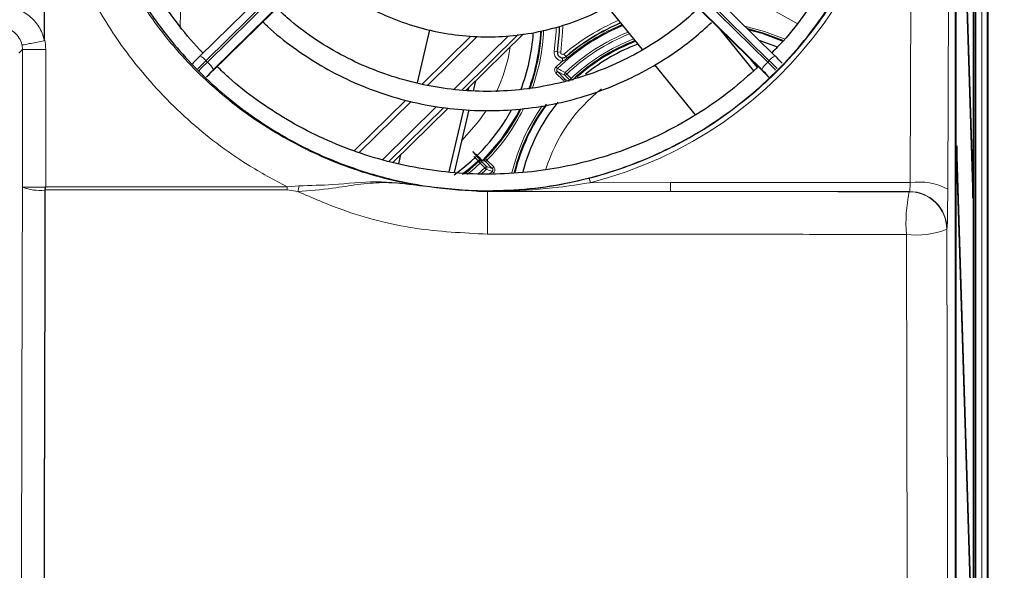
# Paper-space layout 'Blatt3' of a CAD drawing. Header units: millimetres. Extents: x 5 to 418, y 2 to 292.
# Tile 38 of 53: x 95 to 125, y 205 to 222. Entities that reach past the tile are written whole.
import ezdxf

# ---------------------------------------------------------------- set-up
doc = ezdxf.new("R2010")
doc.units = ezdxf.units.MM
doc.layers.add('SLD-0', color=7, linetype='Continuous')
doc.styles.add('SLDTEXTSTYLE0', font='TXT', dxfattribs={"width": 0.605})
doc.dimstyles.new('SLDDIMSTYLE0', dxfattribs={"dimtxt": 4.10931, "dimasz": 3.302, "dimexe": 0, "dimexo": 0.0625, "dimgap": 1.027327, "dimtad": 1, "dimlfac": 3, "dimrnd": 1e-09, "dimzin": 12, "dimdsep": 46, "dimtxsty": 'SLDTEXTSTYLE0', "dimsah": 1, "dimcen": 0.09, "dimadec": 0, "dimazin": 3, "dimtfac": 1, "dimtofl": 0, "dimtmove": 0, "dimatfit": 3, "dimfxl": 1, "dimfrac": 2, "dimtolj": 1, "dimtzin": 12, "dimarcsym": 0})

# ---------------------------------------------------------------- blocks, each defined once
blk = doc.blocks.new('_D_13')
at = {"layer": 'SLD-0', "color": 7}
for p, q in [((123.345, 250.884), (145.863, 250.884)), ((144.863, 90.984), (144.863, 250.884)), ((116.512, 90.984), (145.863, 90.984))]:
    blk.add_line(p, q, dxfattribs=at)
for centre, start, end in [((141.708, 171.679), 63.4349, 116.5651), ((141.708, 170.19), 243.4349, 296.5651)]:
    blk.add_arc(centre, 7.056, start, end, dxfattribs=at)
for points in [[(144.863, 250.884), (144.355, 247.582), (145.371, 247.582)], [(144.863, 90.984), (145.371, 94.286), (144.355, 94.286)]]:
    blk.add_solid(points, dxfattribs=at)
at = {"layer": 'SLD-0', "color": 7, "insert": (139.406, 163.879), "char_height": 4.2333, "attachment_point": 1, "rotation": 90, "style": 'SLDTEXTSTYLE0'}
blk.add_mtext('479,7', dxfattribs=at)

psp = doc.layouts.new('Blatt3')

# ---------------------------------------------------------------- linework, layer by layer
at = {"color": 7, "linetype": 'Continuous', "lineweight": 25}
for p, q in [((124.8452, 243.8177), (124.8452, 133.151)), ((123.8394, 143.8235), (123.8394, 243.1455)), ((123.8465, 238.3177), (123.8465, 144.9844)), ((123.8544, 144.9844), (123.8544, 238.3177)), ((124.4029, 138.3177), (124.4029, 238.3177)), ((124.4108, 238.3177), (124.4108, 138.3177)), ((124.4696, 132.9844), (124.4696, 238.0845)), ((124.3831, 216.5263), (123.878, 232.7772)), ((123.8741, 232.4019), (124.3792, 216.151)), ((107.2754, 227.4138), (100.326, 220.5716)), ((118.2311, 220.5716), (111.2817, 227.4138)), ((100.7278, 220.1142), (107.6967, 226.9757)), ((110.8603, 226.9757), (117.8293, 220.1142)), ((95.4952, 221.0841), (95.4952, 226.3928)), ((114.0976, 220.7729), (113.0094, 222.1164)), ((107.0965, 219.735), (107.4803, 221.3906)), ((108.6047, 219.4984), (110.3936, 221.2597)), ((117.5609, 220.115), (116.5072, 221.416)), ((117.8452, 221.2861), (117.8452, 221.2674)), ((108.76, 221.1914), (107.2466, 219.7013)), ((100.3245, 220.5672), (100.326, 220.5716)), ((115.7443, 218.7398), (114.4787, 220.3024)), ((117.6774, 220.2153), (117.4837, 220.4545)), ((118.2326, 220.5672), (118.2311, 220.5716)), ((100.7278, 220.1142), (100.7292, 220.1186)), ((117.8293, 220.1142), (117.8278, 220.1186)), ((108.8394, 219.491), (108.9111, 219.8)), ((108.6738, 219.4933), (108.6957, 219.588)), ((106.7382, 219.2007), (105.1299, 217.6173)), ((106.3316, 217.2604), (108.0482, 218.9505)), ((108.0876, 216.9646), (108.5391, 218.9124)), ((108.2493, 216.9455), (108.7024, 218.8997)), ((123.878, 217.7772), (123.8741, 217.4019)), ((124.3831, 201.5263), (123.878, 217.7772)), ((106.5139, 217.2218), (106.5794, 217.5043)), ((108.9829, 217.3146), (108.8548, 217.4499)), ((123.8741, 217.4019), (124.3792, 201.151)), ((109.3298, 216.8942), (109.4216, 216.9818)), ((95.5023, 216.4051), (95.502, 216.4007)), ((124.3831, 216.5263), (124.3681, 216.5109)), ((124.3792, 216.151), (124.3831, 216.5263)), ((95.4952, 192.8233), (95.4952, 208.0524))]:
    psp.add_line(p, q, dxfattribs=at)
at = {"color": 7, "linetype": 'Continuous', "lineweight": 18}
for p, q in [((124.8452, 133.151), (124.8452, 243.8177)), ((122.4305, 216.6326), (122.5122, 243.1874)), ((123.6787, 242.9848), (123.597, 216.43)), ((124.6582, 193.2211), (124.6582, 231.4976)), ((124.8248, 231.4976), (124.8248, 193.2211)), ((107.4625, 227.2704), (100.5131, 220.4282)), ((100.5602, 220.3818), (107.5096, 227.224)), ((111.0474, 227.224), (117.9969, 220.3818)), ((118.044, 220.4282), (111.0946, 227.2704)), ((100.7292, 220.1186), (107.6982, 226.98)), ((107.6982, 226.9917), (100.7488, 220.1495)), ((117.8083, 220.1495), (110.8589, 226.9917)), ((110.8589, 226.98), (117.8278, 220.1186)), ((118.9139, 221.5899), (117.1486, 222.5676)), ((108.2354, 219.5419), (109.9246, 221.205)), ((110.2256, 221.2401), (108.4724, 219.514)), ((94.8076, 220.7803), (94.7937, 220.9163)), ((108.9592, 221.1827), (107.416, 219.6633)), ((94.8076, 220.7803), (94.691, 220.6637)), ((95.5301, 220.7803), (94.8076, 220.7803)), ((94.8076, 216.4936), (94.8076, 220.7803)), ((95.5301, 220.7803), (95.5301, 216.4977)), ((111.4524, 220.7043), (111.3534, 220.7186)), ((111.4547, 220.704), (111.4524, 220.7043)), ((111.5537, 220.6897), (111.4547, 220.704)), ((111.7206, 220.5567), (111.6561, 220.633)), ((100.5131, 220.4282), (100.5602, 220.3818)), ((111.6049, 220.4161), (111.6089, 220.516)), ((111.7206, 220.5567), (111.7224, 220.5547)), ((111.7588, 220.5115), (111.7224, 220.5547)), ((117.9969, 220.3818), (118.044, 220.4282)), ((111.4514, 220.0881), (111.404, 220.0412)), ((111.6359, 219.8073), (111.404, 220.0412)), ((111.4521, 220.1829), (111.4058, 220.2307)), ((111.6924, 219.9656), (111.4514, 220.0881)), ((111.4514, 220.0881), (111.6864, 219.851)), ((111.6924, 219.9656), (111.7398, 220.0125)), ((111.6941, 220.0609), (111.7398, 220.0125)), ((111.7398, 220.0125), (111.8768, 219.8742)), ((111.6864, 219.851), (111.8211, 219.7825)), ((111.8295, 219.8273), (111.6924, 219.9656)), ((111.8295, 219.8273), (111.8768, 219.8742)), ((106.8993, 219.1547), (105.288, 217.5682)), ((106.0049, 217.3458), (107.6917, 219.0065)), ((107.916, 218.9662), (106.2098, 217.2863)), ((108.9987, 218.5335), (109.2258, 218.859)), ((108.4818, 217.9482), (108.9987, 218.5335)), ((109.0027, 217.2861), (109.0485, 217.2377)), ((109.0485, 217.2377), (109.0957, 217.2847)), ((109.1939, 217.0914), (109.0485, 217.2377)), ((109.0957, 217.2847), (109.2412, 217.1384)), ((109.2108, 217.2895), (109.1113, 217.3234)), ((109.4224, 217.0766), (109.2108, 217.2895)), ((109.2604, 217.3341), (109.213, 217.3809)), ((109.2604, 217.3341), (109.4696, 217.1236)), ((108.9784, 216.8967), (109.1939, 217.0914)), ((109.2397, 217.043), (109.0722, 216.8901)), ((109.1939, 217.0914), (109.2412, 217.1384)), ((109.1939, 217.0914), (109.2397, 217.043)), ((109.2412, 217.1384), (109.4224, 217.0766)), ((109.4216, 216.9818), (109.4681, 216.9341)), ((109.4696, 217.1236), (109.4224, 217.0766)), ((112.4755, 216.6313), (114.9654, 216.6326)), ((114.9654, 216.6326), (114.9654, 216.3572)), ((114.9654, 216.6326), (122.4305, 216.6326)), ((94.8076, 216.4936), (95.526, 216.4936)), ((95.5301, 216.4977), (103.0449, 216.4978)), ((103.3715, 216.3542), (103.0446, 216.4049)), ((103.0449, 216.4978), (103.4129, 216.5352)), ((107.1897, 216.5299), (108.9219, 216.3642)), ((122.4053, 216.3572), (114.9654, 216.3572)), ((122.3982, 216.348), (122.4053, 216.3572)), ((123.5718, 215.1909), (123.5647, 215.1817)), ((95.4952, 208.0524), (95.4577, 192.8233))]:
    psp.add_line(p, q, dxfattribs=at)
at = {"color": 7, "linetype": 'Continuous', "lineweight": 18, "flags": 128}
for points in [[(99.7211, 221.9589), (99.7164, 221.4348), (99.7166, 221.4291)], [(111.6212, 221.5153), (111.6141, 221.3128), (111.5537, 220.6897)], [(117.2859, 221.5021), (117.8946, 221.3403), (118.5096, 221.1056)], [(111.3534, 220.7186), (111.412, 221.3229), (111.4173, 221.4563)], [(111.5181, 221.4844), (111.5118, 221.3179), (111.4524, 220.7043)], [(111.6864, 219.851), (111.6963, 219.8427), (111.7036, 219.8384)], [(108.5017, 216.9052), (108.722, 217.0817), (108.9829, 217.3146)], [(108.9957, 217.3002), (108.7341, 217.0667), (108.5025, 216.8815)], [(109.0485, 217.2377), (108.7839, 217.002), (108.636, 216.8817)], [(109.0027, 217.2861), (108.9995, 217.2927), (108.9957, 217.3002)], [(109.0888, 217.2988), (109.0927, 217.2909), (109.0957, 217.2847)], [(94.7495, 192.8385), (94.764, 198.7273), (94.7787, 204.7151), (94.8007, 213.6969), (94.8076, 216.4936)], [(123.5647, 215.1817), (123.5995, 201.0086), (123.6195, 192.8788)], [(122.3637, 192.8233), (122.3582, 195.0951), (122.3356, 204.3374), (122.3096, 215.0194)]]:
    psp.add_lwpolyline(points, dxfattribs=at)
at = {"color": 7, "linetype": 'Continuous', "lineweight": 25, "flags": 128}
for points in [[(111.4547, 220.704), (111.5142, 221.3178), (111.5204, 221.4804)], [(118.4661, 221.052), (117.8742, 221.2769), (117.3753, 221.4142)], [(118.4556, 221.0371), (117.8353, 221.2705), (117.3997, 221.3902)], [(117.7466, 221.0538), (118.2367, 220.8768), (118.2742, 220.8611)], [(109.7164, 217.9904), (110.1787, 218.6994), (110.2859, 218.9006)], [(109.1191, 217.3126), (109.1598, 217.3528), (109.7164, 217.9904)], [(108.556, 216.9037), (108.7411, 217.053), (109.0027, 217.2861)]]:
    psp.add_lwpolyline(points, dxfattribs=at)
at = {"color": 7, "linetype": 'Continuous', "lineweight": 25}
for centre, radius, start, end in [((116.0119, 215.4844), 6.5473, 112.67487, 134.14099), ((116.0119, 215.4844), 6.644, 112.9191, 130.23145), ((104.8785, 221.651), 5.8333, 338.58932, 356.42995), ((104.8785, 221.651), 6.0667, 339.81988, 357.1668), ((104.8785, 221.651), 6.0845, 339.68823, 357.11919), ((116.0119, 215.4844), 5.9642, 111.0262, 133.28795), ((116.0119, 215.4844), 5.9387, 110.94625, 131.77346), ((116.0119, 215.4844), 5.8333, 110.60856, 129.13614), ((111.6156, 220.6808), 0.165, 171.8051, 267.66706), ((106.3074, 214.4901), 8.528, 134.55222, 136.78512), ((112.2235, 214.4644), 8.5647, 43.37896, 45.44377), ((106.7389, 214.0652), 8.5382, 134.55315, 136.67245), ((105.9694, 214.7961), 7.4691, 134.55296, 136.69593), ((111.8211, 214.0681), 8.534, 43.28033, 45.44723), ((112.5912, 214.7995), 7.4642, 43.24198, 45.44755), ((116.0119, 215.4844), 6.0845, 143.836, 166.12542), ((116.0119, 215.4844), 5.8333, 141.26973, 165.22739), ((104.8785, 221.651), 5.8333, 305.11521, 331.66048), ((104.8785, 221.651), 6.0845, 315.42792, 333.35996), ((116.0119, 215.4844), 6.0667, 144.0647, 165.96739)]:
    psp.add_arc(centre, radius, start, end, dxfattribs=at)
at = {"color": 7, "linetype": 'Continuous', "lineweight": 18}
for centre, radius, start, end in [((116.0119, 215.4844), 6.744, 113.16393, 130.23145), ((116.0119, 215.4844), 6.6414, 112.91244, 130.23145), ((116.0119, 215.4844), 6.5849, 112.77062, 130.23145), ((104.8785, 221.651), 6.1512, 340.16526, 357.45017), ((116.0119, 215.4844), 6.2919, 111.99213, 133.33335), ((116.0119, 215.4844), 6.2253, 111.80453, 133.33335), ((116.0119, 215.4844), 6.0307, 111.23114, 133.28795), ((104.8785, 221.651), 5.1667, 334.89655, 351.14952), ((111.6156, 220.6808), 0.2649, 171.8051, 267.66706), ((111.6156, 220.6808), 0.1626, 171.8051, 310.23145), ((111.6156, 220.6808), 0.0626, 171.8051, 310.23145), ((108.032, 212.792), 10.7166, 134.5568, 136.48143), ((108.0798, 212.745), 10.7175, 134.55684, 136.46922), ((100.1625, 220.1645), 0.4387, 36.95727, 68.12124), ((100.0244, 219.7543), 0.8252, 28.61889, 49.51024), ((116.0119, 215.4844), 6.6139, 131.7841, 134.14099), ((118.5327, 219.7543), 0.8252, 130.48976, 151.38111), ((110.4753, 212.743), 10.7204, 43.57396, 45.44301), ((118.3946, 220.1645), 0.4387, 111.87876, 143.04273), ((110.5219, 212.7889), 10.721, 43.58474, 45.44297), ((11.5948, 21.8017), 222.0959, 63.211209, 63.281112), ((111.7399, 220.0125), 0.0667, 133.36348, 224.64141), ((116.0119, 215.4844), 5.1667, 128.15867, 162.2926), ((104.8785, 221.651), 6.1512, 315.42792, 333.55902), ((116.0119, 215.4844), 6.1512, 144.87506, 166.25438), ((109.0297, 217.277), 0.0601, 56.74624, 141.24955), ((109.0415, 217.2517), 0.0667, 44.91194, 133.39686), ((109.0485, 217.2376), 0.0667, 44.91188, 133.35317), ((109.1635, 217.2426), 0.0666, 44.78109, 71.23388), ((109.1938, 217.0914), 0.0667, 313.45272, 44.76252), ((132.6094, 286.2597), 73.0555, 251.343687, 251.494228), ((111.6996, 216.4631), 0.7939, 12.23078, 22.25791), ((122.7011, 214.731), 1.9208, 62.197, 98.0979), ((95.3335, 217.7832), 1.3927, 247.81584, 276.9492), ((85.9643, 216.4975), 17.0805, 359.68955, 0.00121), ((93.7666, 218.6415), 9.8736, 346.60486, 347.68267), ((-187.9227, 215.3579), 297.203, 359.936811, 0.192344), ((127.1183, 215.3658), 4.8212, 168.24477, 184.12013), ((122.3978, 215.1811), 1.167, 0.02958, 89.97644), ((122.4048, 215.1903), 1.167, 0.02958, 89.97644), ((122.6224, 217.5355), 2.5354, 262.91246, 291.81823)]:
    psp.add_arc(centre, radius, start, end, dxfattribs=at)
for centre, major_axis, ratio, start_param, end_param in [((109.2785, 229.1285), (0, 12.8996), 0.999992, 3.3920394, 7.5737685), ((122.4047, 216.6905), (0, 0.3333), 0.0785478, 3.1642819, 4.5378561), ((123.5712, 216.6905), (0, 1.5), 0.0174551, 3.1642819, 4.5378561)]:
    psp.add_ellipse(centre, major_axis=major_axis, ratio=ratio, start_param=start_param, end_param=end_param, dxfattribs=at)
at = {"color": 7, "linetype": 'Continuous', "lineweight": 25}
for points, knots in [([(109.2785, 216.3799), (109.2119, 216.3803), (108.8784, 216.3819), (108.011, 216.424), (106.6762, 216.6138), (104.9598, 217.0869), (103.1593, 217.8809), (101.3881, 219.0479), (99.8244, 220.5025), (98.5316, 222.1853), (97.5253, 224.0814), (96.8512, 226.1162), (96.5248, 228.262), (96.566, 230.4269), (96.979, 232.5793), (97.7481, 234.6168), (98.8651, 236.5128), (100.2732, 238.171), (101.9565, 239.5765), (103.8242, 240.6587), (105.8603, 241.4146), (107.9582, 241.8112), (110.1049, 241.8521), (112.1976, 241.5407), (114.2233, 240.8827), (116.0939, 239.9091), (117.7928, 238.6286), (119.2494, 237.0925), (120.4439, 235.3167), (121.3241, 233.37), (121.8724, 231.2778), (122.0598, 229.1268), (121.8782, 226.9484), (121.331, 224.8429), (120.4231, 222.8396), (119.1984, 221.0387), (117.6713, 219.4591), (115.9234, 218.1818), (113.9718, 217.2111), (112.1734, 216.6747), (110.5898, 216.4192), (109.7172, 216.3931), (109.2785, 216.3799)], [0, 0, 0, 0, 0.0024859, 0.0124341, 0.0323611, 0.0526233, 0.0787189, 0.1055704, 0.1317054, 0.1585771, 0.1850965, 0.2123645, 0.2392479, 0.2668998, 0.2939679, 0.3218249, 0.3488094, 0.3765943, 0.4032605, 0.4307236, 0.4569832, 0.4840228, 0.5099717, 0.5366786, 0.5625444, 0.5891513, 0.6151906, 0.6419657, 0.6683598, 0.6954976, 0.7222802, 0.7498247, 0.776862, 0.8046825, 0.8317223, 0.8595604, 0.8863436, 0.9139265, 0.9403107, 0.9674812, 0.9836518, 1, 1, 1, 1]), ([(100.4234, 220.6675), (100.4209, 220.67), (100.1479, 220.9308), (99.6733, 221.5162), (99.014, 222.4204), (98.4527, 223.3893), (97.9827, 224.4031), (97.6112, 225.4562), (97.3407, 226.5386), (97.1736, 227.6412), (97.1114, 228.7542), (97.1546, 229.8682), (97.3029, 230.9734), (97.5551, 232.0602), (97.9087, 233.1193), (98.3612, 234.1411), (98.9069, 235.1185), (99.5478, 236.0364), (100.0936, 236.7135), (100.4488, 237.0577), (100.5352, 237.1414)], [0, 0, 0, 0, 0.000573, 0.0617916, 0.1230137, 0.1842392, 0.2454681, 0.3067002, 0.3679351, 0.4291726, 0.4904119, 0.5516525, 0.6128935, 0.6741342, 0.7353739, 0.7966119, 0.8578477, 0.9190808, 0.9803108, 1, 1, 1, 1]), ([(118.0261, 237.1456), (118.2526, 236.9061), (118.7361, 236.3949), (119.3784, 235.5298), (119.9669, 234.578), (120.4609, 233.5748), (120.8585, 232.5311), (121.1556, 231.4555), (121.3499, 230.3573), (121.4396, 229.246), (121.4239, 228.1314), (121.303, 227.023), (121.0778, 225.9304), (120.7504, 224.8632), (120.3234, 223.8308), (119.8017, 222.8408), (119.1845, 221.9071), (118.6239, 221.1815), (118.2429, 220.7958), (118.1248, 220.6763)], [0, 0, 0, 0, 0.0539536, 0.1151764, 0.1764027, 0.2376325, 0.2988655, 0.3601014, 0.42134, 0.4825806, 0.5438226, 0.6050653, 0.6663079, 0.7275496, 0.7887898, 0.8500279, 0.9112634, 0.972496, 1, 1, 1, 1]), ([(103.9276, 223.2647), (103.9312, 223.261), (104.1424, 223.0411), (104.629, 222.6727), (105.3818, 222.1756), (106.1962, 221.7774), (107.0499, 221.4724), (107.9343, 221.2677), (108.8368, 221.1652), (109.7453, 221.1667), (110.6475, 221.2719), (111.5312, 221.4797), (112.3849, 221.7867), (113.1952, 222.1906), (113.9549, 222.6771), (114.4056, 223.0695), (114.6296, 223.2645)], [0, 0, 0, 0, 0.0013212, 0.0781845, 0.1550556, 0.2319344, 0.3088204, 0.3857127, 0.4626101, 0.5395113, 0.6164147, 0.6933183, 0.7702204, 0.8471195, 0.9240139, 1, 1, 1, 1]), ([(115.8723, 222.0852), (115.65, 221.8842), (115.1816, 221.4608), (114.3843, 220.9132), (113.5105, 220.4282), (112.5883, 220.0381), (111.63, 219.7449), (110.6457, 219.5524), (109.6463, 219.4626), (108.6429, 219.4765), (107.6465, 219.5939), (106.6681, 219.8134), (105.7188, 220.1331), (104.8079, 220.548), (103.9496, 221.058), (103.2451, 221.5649), (102.8589, 221.9311), (102.7133, 222.0691)], [0, 0, 0, 0, 0.0622645, 0.1312061, 0.2001424, 0.2690738, 0.3380008, 0.4069242, 0.4758448, 0.5447635, 0.6136812, 0.6825987, 0.7515171, 0.8204373, 0.8893604, 0.9582872, 1, 1, 1, 1]), ([(102.2827, 221.6452), (102.3329, 221.5943), (102.623, 221.2999), (103.2242, 220.8356), (104.0799, 220.2647), (104.9959, 219.7895), (105.9548, 219.4067), (106.9487, 219.1226), (107.9667, 218.9394), (108.9984, 218.8594), (110.0331, 218.8833), (111.0599, 219.0108), (112.0683, 219.2406), (113.0474, 219.5705), (113.9882, 219.9962), (114.8773, 220.5168), (115.6358, 221.0554), (116.0641, 221.4528), (116.2414, 221.6173)], [0, 0, 0, 0, 0.014019, 0.0810431, 0.1480719, 0.2151052, 0.2821427, 0.349184, 0.4162286, 0.4832756, 0.5503245, 0.6173744, 0.6844241, 0.7514728, 0.8185198, 0.8855642, 0.9526053, 1, 1, 1, 1]), ([(95.4884, 221.0507), (95.4888, 221.0509), (95.4896, 221.0511), (95.4908, 221.0523), (95.4929, 221.0562), (95.4949, 221.0671), (95.4951, 221.0772), (95.4952, 221.0841)], [0, 0, 0, 0, 0.0302718, 0.0702358, 0.144435, 0.4046685, 1, 1, 1, 1]), ([(111.6089, 220.516), (111.6266, 220.5169), (111.6616, 220.5188), (111.6991, 220.5364), (111.7176, 220.5509), (111.7224, 220.5547)], [0, 0, 0, 0, 0.4295751, 0.8517929, 1, 1, 1, 1]), ([(117.6774, 220.2153), (117.4045, 219.9709), (116.8526, 219.4766), (115.9369, 218.833), (114.9623, 218.2658), (113.937, 217.7919), (112.8718, 217.4134), (111.7753, 217.1342), (110.6573, 216.9565), (109.5273, 216.8819), (108.3952, 216.9109), (107.2708, 217.0435), (106.1638, 217.2784), (105.0836, 217.6135), (104.0402, 218.0462), (103.041, 218.5715), (102.1, 219.19), (101.3699, 219.7503), (100.9828, 220.1298), (100.8629, 220.2473)], [0, 0, 0, 0, 0.0595554, 0.1204415, 0.1813244, 0.2422042, 0.3030813, 0.3639561, 0.4248288, 0.4857002, 0.5465705, 0.6074405, 0.6683103, 0.7291807, 0.7900522, 0.8509253, 0.9118005, 0.9726782, 1, 1, 1, 1]), ([(111.6781, 219.8476), (111.679, 219.8467), (111.6825, 219.8432), (111.6921, 219.8354), (111.7085, 219.8269), (111.7222, 219.826), (111.7289, 219.8256)], [0, 0, 0, 0, 0.0661075, 0.2525361, 0.6335414, 1, 1, 1, 1]), ([(109.1113, 217.3234), (109.0948, 217.3395), (109.0356, 217.397), (108.9238, 217.5044), (108.8208, 217.5995), (108.8034, 217.6063), (108.8812, 217.5178), (109.0032, 217.3897), (109.0627, 217.3272)], [0, 0, 0, 0, 0.047754, 0.1706244, 0.3808092, 0.5909968, 0.8007563, 1, 1, 1, 1]), ([(109.1849, 217.3057), (109.1708, 217.3105), (109.1379, 217.3216), (109.1048, 217.333), (109.0859, 217.3395)], [0, 0, 0, 0, 0.4285957, 1, 1, 1, 1]), ([(109.149, 217.3179), (109.1508, 217.3195), (109.1594, 217.3277), (109.1819, 217.3497), (109.2026, 217.3705), (109.213, 217.3809)], [0, 0, 0, 0, 0.1124217, 0.5567128, 1, 1, 1, 1]), ([(109.2184, 217.2938), (109.2171, 217.2951), (109.2136, 217.2986), (109.2038, 217.3062), (109.1878, 217.3138), (109.1707, 217.3172), (109.1619, 217.3149), (109.1596, 217.3143)], [0, 0, 0, 0, 0.0811097, 0.2196092, 0.5509606, 0.8823054, 1, 1, 1, 1]), ([(95.502, 216.4007), (95.5015, 215.9774), (95.4989, 213.7937), (95.4959, 211.0109), (95.4953, 208.6515), (95.4952, 208.0524)], [0, 0, 0, 0, 0.15211078, 0.78472461, 1, 1, 1, 1]), ([(95.526, 216.4936), (95.5251, 216.4925), (95.5215, 216.488), (95.5166, 216.4742), (95.5091, 216.4459), (95.505, 216.4212), (95.5023, 216.4051)], [0, 0, 0, 0, 0.0464583, 0.185139, 0.4661049, 1, 1, 1, 1]), ([(109.1505, 216.3576), (109.0811, 216.3594), (109.0045, 216.3614), (108.9291, 216.3639), (108.9219, 216.3642)], [0, 0, 0, 0, 0.9048817, 1, 1, 1, 1]), ([(109.2786, 216.3556), (109.2743, 216.3557), (109.2316, 216.3562), (109.1889, 216.357), (109.1505, 216.3576)], [0, 0, 0, 0, 0.1005866, 1, 1, 1, 1])]:
    psp.add_open_spline(points, degree=3, knots=knots, dxfattribs=at)
at = {"color": 7, "linetype": 'Continuous', "lineweight": 18}
for points, knots in [([(112.4344, 216.7638), (112.5417, 216.7922), (113.0788, 216.9344), (114.2684, 217.3435), (115.9419, 218.1792), (117.6553, 219.4319), (119.1467, 220.9604), (120.3575, 222.7042), (121.2729, 224.6496), (121.8491, 226.7201), (122.0713, 228.8851), (121.9239, 231.0504), (121.4045, 233.1845), (120.5345, 235.1846), (119.3239, 237.0253), (117.8352, 238.6127), (116.0846, 239.9338), (114.167, 240.9229), (112.0978, 241.5783), (109.9843, 241.8728), (107.8392, 241.8103), (105.764, 241.399), (103.7714, 240.6448), (101.948, 239.582), (100.3085, 238.2205), (98.9146, 236.5944), (97.7633, 234.72), (97.2851, 233.328), (97.0424, 232.6216)], [0, 0, 0, 0, 0.0062192, 0.0311287, 0.070375, 0.110756, 0.1499983, 0.1903399, 0.230279, 0.2713466, 0.3118119, 0.3534368, 0.3941285, 0.4360096, 0.4765155, 0.5182252, 0.5582119, 0.5993938, 0.6387673, 0.6793084, 0.7182509, 0.7583277, 0.7972015, 0.8371861, 0.8763732, 0.9166658, 0.957714, 1, 1, 1, 1]), ([(96.7059, 226.7177), (96.8494, 226.1156), (97.1568, 224.8255), (98.0136, 222.9484), (99.2006, 221.1586), (100.6914, 219.5795), (102.4114, 218.2806), (104.3451, 217.2823), (105.9678, 216.7549), (106.938, 216.5763), (107.1897, 216.5299)], [0, 0, 0, 0, 0.1192056, 0.2554405, 0.3956076, 0.5322288, 0.6727904, 0.8097196, 0.9506316, 1, 1, 1, 1]), ([(103.0449, 216.4978), (102.6286, 216.7219), (101.5268, 217.3148), (99.8911, 218.5717), (98.2669, 220.2924), (96.9514, 222.2843), (96.0075, 224.3556), (95.6659, 225.8015), (95.5087, 226.4671)], [0, 0, 0, 0, 0.1095757, 0.290024, 0.4756951, 0.6561242, 0.8417127, 1, 1, 1, 1]), ([(94.1818, 222.1149), (94.332, 222.0999), (94.6324, 222.0701), (95.0322, 221.8394), (95.3356, 221.5003), (95.4545, 221.2104), (95.487, 221.0574), (95.4884, 221.0507)], [0, 0, 0, 0, 0.2473762, 0.4946467, 0.7418017, 0.9886825, 1, 1, 1, 1]), ([(94.7937, 220.9163), (94.793, 220.9194), (94.7768, 220.9957), (94.7176, 221.1406), (94.5664, 221.3102), (94.3672, 221.4257), (94.2174, 221.4408), (94.1425, 221.4483)], [0, 0, 0, 0, 0.0105249, 0.2575771, 0.5050171, 0.7525393, 1, 1, 1, 1]), ([(94.7937, 220.9163), (94.7941, 220.9162), (94.7963, 220.9158), (94.8202, 220.9187), (94.9061, 220.9338), (95.0651, 220.9644), (95.2673, 221.0049), (95.4147, 221.0355), (95.4884, 221.0507)], [0, 0, 0, 0, 0.03039518, 0.16318968, 0.37239236, 0.58159478, 0.7907974, 1, 1, 1, 1]), ([(95.4952, 221.0841), (95.4952, 221.0841), (95.5183, 220.9848), (95.5242, 220.8826), (95.5301, 220.7803)], [0, 0, 0, 0, 0.0000654, 1, 1, 1, 1]), ([(111.7588, 220.5115), (111.7513, 220.5053), (111.723, 220.4821), (111.6732, 220.4469), (111.6268, 220.426), (111.6049, 220.4161)], [0, 0, 0, 0, 0.1620394, 0.6034184, 1, 1, 1, 1]), ([(111.4058, 220.2307), (111.3989, 220.2231), (111.3821, 220.2043), (111.3665, 220.1662), (111.3637, 220.1209), (111.3755, 220.0763), (111.3945, 220.0529), (111.404, 220.0412)], [0, 0, 0, 0, 0.1461042, 0.3592457, 0.5726821, 0.7863455, 1, 1, 1, 1]), ([(111.4514, 220.0881), (111.4466, 220.094), (111.4371, 220.1057), (111.4311, 220.128), (111.4325, 220.1507), (111.4403, 220.1697), (111.4487, 220.1791), (111.4521, 220.1829)], [0, 0, 0, 0, 0.2141176, 0.4279312, 0.6412219, 0.8540697, 1, 1, 1, 1]), ([(111.6359, 219.8073), (111.6411, 219.8126), (111.6516, 219.8233), (111.6661, 219.837), (111.6743, 219.8444), (111.6776, 219.8472), (111.6781, 219.8476)], [0, 0, 0, 0, 0.3157504, 0.631523, 0.9474657, 1, 1, 1, 1]), ([(111.6781, 219.8476), (111.6794, 219.8484), (111.6836, 219.851), (111.6852, 219.851), (111.6864, 219.851)], [0, 0, 0, 0, 0.305831, 1, 1, 1, 1]), ([(108.9829, 217.3146), (108.9862, 217.3112), (108.9928, 217.3043), (108.9955, 217.3009), (108.9957, 217.3003), (108.9957, 217.3002)], [0, 0, 0, 0, 0.4618748, 0.9238175, 1, 1, 1, 1]), ([(109.0888, 217.2988), (109.0887, 217.299), (109.088, 217.3001), (109.0824, 217.3066), (109.0692, 217.3203), (109.0627, 217.3272)], [0, 0, 0, 0, 0.0761633, 0.5380809, 1, 1, 1, 1]), ([(109.2184, 217.2938), (109.2171, 217.2929), (109.2131, 217.2899), (109.2117, 217.2897), (109.2108, 217.2895)], [0, 0, 0, 0, 0.3134049, 1, 1, 1, 1]), ([(109.2604, 217.3341), (109.2552, 217.3287), (109.2447, 217.318), (109.2303, 217.3043), (109.2221, 217.297), (109.2188, 217.2942), (109.2184, 217.2938)], [0, 0, 0, 0, 0.3172402, 0.6345026, 0.951936, 1, 1, 1, 1]), ([(109.4216, 216.9818), (109.4251, 216.9857), (109.4335, 216.9951), (109.4413, 217.0142), (109.4426, 217.0368), (109.4367, 217.0591), (109.4271, 217.0707), (109.4224, 217.0766)], [0, 0, 0, 0, 0.1466017, 0.3596747, 0.5729033, 0.7863729, 1, 1, 1, 1]), ([(109.4681, 216.9341), (109.475, 216.9417), (109.4918, 216.9606), (109.5073, 216.9987), (109.5101, 217.044), (109.4982, 217.0885), (109.4792, 217.1119), (109.4696, 217.1236)], [0, 0, 0, 0, 0.1466422, 0.3598311, 0.5731445, 0.7865746, 1, 1, 1, 1]), ([(107.1897, 216.5299), (107.1703, 216.5329), (107.0533, 216.551), (106.8415, 216.5814), (106.4631, 216.6233), (105.9383, 216.6454), (105.2486, 216.5834), (104.3814, 216.436), (103.7366, 216.3837), (103.3715, 216.3542)], [0, 0, 0, 0, 0.0155188, 0.0935124, 0.1713316, 0.3259141, 0.530094, 0.7339901, 1, 1, 1, 1]), ([(103.4129, 216.5352), (103.7663, 216.5434), (104.5987, 216.5627), (105.8223, 216.7088), (106.697, 216.6068), (107.1701, 216.533), (107.1897, 216.5299)], [0, 0, 0, 0, 0.2631113, 0.6196467, 0.9842188, 1, 1, 1, 1]), ([(108.9219, 216.3642), (109.0429, 216.3614), (109.3607, 216.3542), (110.2164, 216.3807), (111.2645, 216.4922), (112.1138, 216.6894), (112.4344, 216.7638)], [0, 0, 0, 0, 0.1019128, 0.2677153, 0.7235523, 1, 1, 1, 1]), ([(112.4755, 216.6313), (112.1506, 216.5809), (111.2878, 216.4472), (110.2158, 216.3711), (109.4302, 216.356), (109.1862, 216.3574), (109.1505, 216.3576)], [0, 0, 0, 0, 0.2943828, 0.7816539, 0.9680118, 1, 1, 1, 1]), ([(103.0446, 216.4049), (100.5375, 216.405), (98.0213, 216.405), (95.5114, 216.4051), (95.5023, 216.4051)], [0, 0, 0, 0, 0.9963845, 1, 1, 1, 1]), ([(95.526, 216.4936), (95.5266, 216.4943), (95.528, 216.4956), (95.5294, 216.497), (95.5301, 216.4977)], [0, 0, 0, 0, 0.4897941, 1, 1, 1, 1]), ([(109.2801, 215.0302), (108.5214, 215.0673), (106.9814, 215.1427), (104.9945, 215.6536), (103.8258, 216.1581), (103.3715, 216.3542)], [0, 0, 0, 0, 0.3725197, 0.7561057, 1, 1, 1, 1]), ([(114.9654, 216.3572), (113.9655, 216.3569), (112.0699, 216.3563), (110.1743, 216.3558), (109.2786, 216.3556)], [0, 0, 0, 0, 0.5275017, 1, 1, 1, 1]), ([(114.9654, 216.3572), (116.3661, 216.356), (118.8459, 216.3538), (121.3211, 216.3498), (122.3982, 216.348)], [0, 0, 0, 0, 0.5648195, 1, 1, 1, 1]), ([(122.3096, 215.0194), (121.2398, 215.0211), (118.5375, 215.0253), (114.1931, 215.0294), (110.9183, 215.0299), (109.2801, 215.0302)], [0, 0, 0, 0, 0.2466914, 0.6231836, 1, 1, 1, 1])]:
    psp.add_open_spline(points, degree=3, knots=knots, dxfattribs=at)

# ---------------------------------------------------------------- dimensions: what is measured, and where the dimension line sits
at = {"layer": 'SLD-0', "color": 7}
dim = psp.add_linear_dim(base=(144.8634, 250.8844), p1=(116.5119, 90.9844), p2=(123.3452, 250.8844), angle=90, text='(<>)', dimstyle='SLDDIMSTYLE0', dxfattribs=at)
dim.commit()
dim.dimension.update_dxf_attribs({"geometry": '_D_13', "text_midpoint": (144.8634, 170.9344), "dimtype": 160})

doc.saveas('drawing.dxf')
